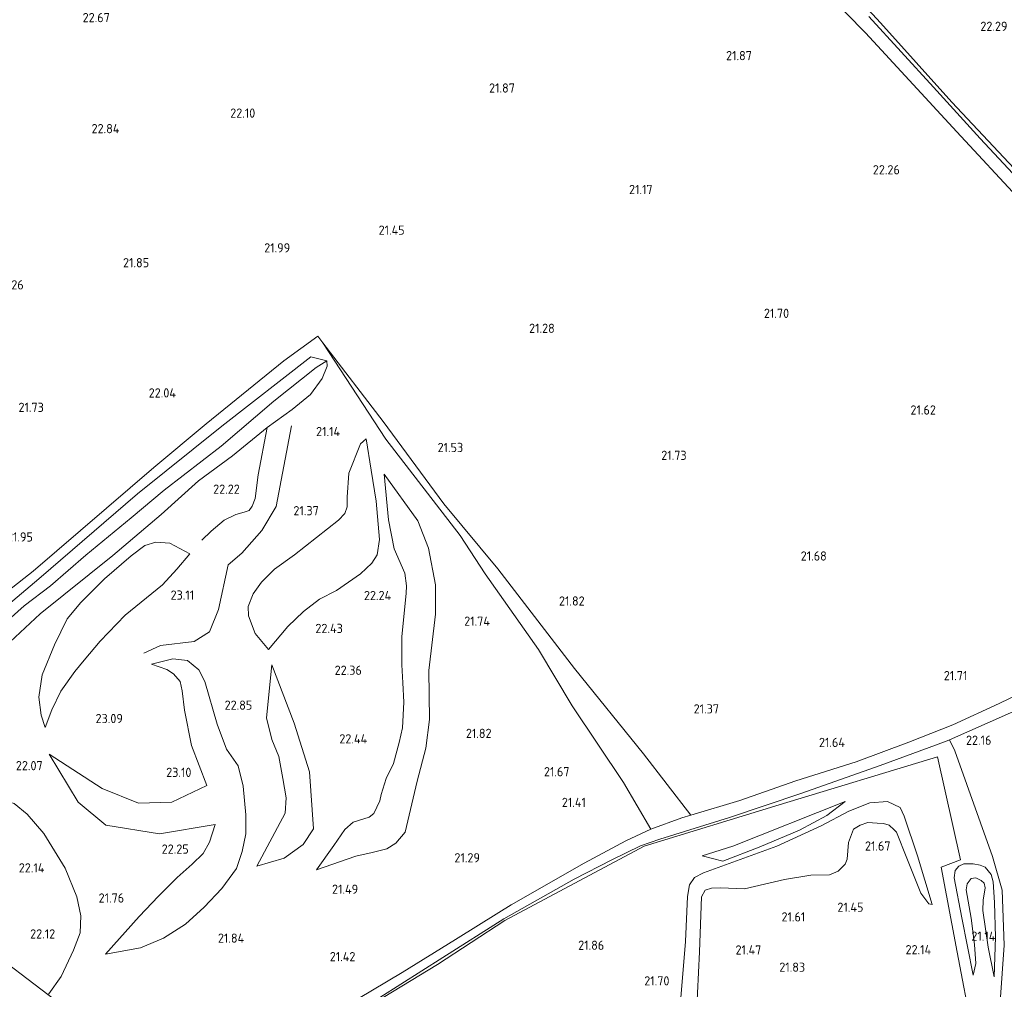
# Model space of a CAD drawing. Extents: x 196936 to 200438, y 361224 to 364196.
# Tile 196 of 256: x 199135 to 199327, y 362825 to 363014. Entities that reach past the tile are written whole.
import ezdxf
from ezdxf.enums import TextEntityAlignment as Align

# ---------------------------------------------------------------- set-up
doc = ezdxf.new("R2010")
doc.units = 0
for name, color, linetype, lineweight in [('B-ME-GR-BOS-GV', 40, 'Continuous', 13), ('B-ME-GR-BOUWLAND_AKKERBOUW-GV', 80, 'Continuous', 13), ('B-ME-GR-GRAS-GV', 60, 'Continuous', 13), ('B-ME-GR-HAAG-G', 90, 'GR-HAAG1', 13), ('B-ME-GW-TALUD_KRUIN-G', 90, 'Continuous', 18), ('B-ME-GW-TALUD_TEEN-G', 90, 'Continuous', 18), ('B-ME-OG-BREUKLIJN-G', 7, 'Continuous', 18), ('B-ME-OG-HOOGTELIJN-G', 7, 'Continuous', 18), ('B-ME-OG-HOOGTEPUNT-S', 7, 'Continuous', 25), ('B-ME-VH-ONVERHARD-GV', 252, 'Continuous', 18)]:
    doc.layers.add(name, color=color, linetype=linetype, lineweight=lineweight)
doc.styles.add('NLCS-ISO-ANNOTATIVE-T18', font='NLCS-ISO.ttf', dxfattribs={"height": 1.8})
doc.linetypes.add('GR-HAAG1', pattern='A,6,[176,NLCS.SHX,S=0.125,R=0,X=0,Y=0],-2', length=8)

# ---------------------------------------------------------------- blocks, each defined once
blk = doc.blocks.new('SAL-HOOGTELABEL-SO')
at = {"color": 0, "linetype": 'ByBlock', "lineweight": -2, "style": 'NLCS-ISO-ANNOTATIVE-T18'}
blk.add_attdef('HOOGTE', text='', height=1.8, dxfattribs=at).set_placement((2.79, 0), align=Align.RIGHT)

msp = doc.modelspace()

# ---------------------------------------------------------------- linework, layer by layer
at = {"layer": 'B-ME-GR-BOS-GV'}
for points in [[(199120.41, 362893.292, 22.348), (199137.189, 362906.515, 21.948), (199160.754, 362926.716, 21.798), (199170.923, 362935.248, 21.823), (199186.123, 362947.546, 21.448), (199192.712, 362952.38, 21.398), (199193.694, 362951.041, 21.237), (199205.974, 362932.233, 21.44), (199220.514, 362913.44, 22.025), (199225.34, 362905.981, 22.055), (199235.738, 362891.217, 21.815), (199242.343, 362880.264, 21.815), (199252.343, 362865.284, 21.635), (199257.656, 362856.2, 21.5), (199252.809, 362853.929, 21.455), (199244.671, 362849.569, 21.462), (199230.456, 362841.446, 21.455), (199228.018, 362839.936, 21.44), (199219.548, 362834.689, 21.388), (199209.183, 362828.238, 21.268), (199197.572, 362821.334, 21.252)], [(199121.749, 362891.068, 22.325), (199138.297, 362905.031, 22.085), (199157.583, 362921.611, 21.875), (199174.02, 362934.788, 22.025), (199191.395, 362948.349, 21.41), (199194.46, 362947.511, 21.41), (199192.388, 362946.212, 21.852), (199184.119, 362939.662, 22.025), (199173.87, 362930.875, 22.438), (199162.772, 362922.327, 22.775), (199156.322, 362916.947, 22.692), (199147.485, 362909.635, 22.91), (199140.581, 362903.646, 22.91), (199135.493, 362899.779, 22.925), (199129.17, 362894.147, 23.195)], [(199130.726, 362890.937, 22.79), (199138.575, 362898.195, 22.385), (199152.74, 362909.591, 22.25), (199162.156, 362917.576, 22.1), (199169.476, 362924.124, 22.07), (199176.093, 362928.984, 22.07), (199182.834, 362934.542, 21.53), (199187.746, 362938.067, 21.335), (199191.306, 362940.941, 21.215), (199193.561, 362944.077, 21.305), (199194.565, 362946.486, 21.32), (199194.46, 362947.511, 21.41), (199191.395, 362948.349, 21.41), (199174.02, 362934.788, 22.025), (199157.583, 362921.611, 21.875), (199138.297, 362905.031, 22.085), (199121.749, 362891.068, 22.325)], [(199129.17, 362894.147, 23.195), (199135.493, 362899.779, 22.925), (199140.581, 362903.646, 22.91), (199147.485, 362909.635, 22.91), (199156.322, 362916.947, 22.692), (199162.772, 362922.327, 22.775), (199173.87, 362930.875, 22.438), (199184.119, 362939.662, 22.025), (199192.388, 362946.212, 21.852), (199194.46, 362947.511, 21.41), (199194.565, 362946.486, 21.32), (199193.561, 362944.077, 21.305), (199191.306, 362940.941, 21.215), (199187.746, 362938.067, 21.335), (199182.834, 362934.542, 21.53), (199176.093, 362928.984, 22.07), (199169.476, 362924.124, 22.07), (199162.156, 362917.576, 22.1), (199152.74, 362909.591, 22.25), (199138.575, 362898.195, 22.385), (199130.726, 362890.937, 22.79)], [(199202.18, 362821.376, 21.5), (199216.033, 362829.808, 21.485), (199229.182, 362838.409, 21.545), (199256.376, 362852.891, 21.68), (199282.708, 362860.913, 21.785), (199313.593, 362870.28, 22.182), (199318.072, 362850.216, 22.342), (199314.304, 362848.759, 22.31), (199317.416, 362832.181, 22.442), (199320.295, 362816.836, 23.33)], [(199266.599, 362820.186, 21.35), (199267.138, 362832.254, 21.35), (199267.554, 362842.992, 21.5), (199268.271, 362844.274, 21.545), (199269.523, 362844.683, 21.59), (199271.232, 362844.753, 21.875), (199275.918, 362844.58, 21.83), (199283.749, 362846.407, 21.995), (199288.835, 362847.197, 22.04), (199292.532, 362847.287, 21.98), (199294.188, 362848.027, 21.83), (199295.576, 362849.362, 21.695), (199295.927, 362850.363, 21.695), (199296.181, 362853.567, 21.65), (199297.197, 362856.205, 21.62), (199298.486, 362856.982, 21.68), (199299.953, 362857.468, 21.665), (199301.776, 362857.374, 21.71), (199303.055, 362857.29, 21.725), (199304.145, 362856.952, 21.725), (199305.086, 362856.094, 21.725), (199305.569, 362855.577, 21.725), (199307.575, 362850.532, 21.785), (199310.296, 362843.692, 21.815), (199311.861, 362841.66, 22.04), (199312.52, 362841.485, 22.34), (199309.675, 362851.021, 22.475), (199307.051, 362858.735, 22.37), (199306.26, 362860.429, 22.37), (199305.042, 362861.019, 22.385), (199303.825, 362861.61, 22.34), (199300.382, 362861.331, 22.31), (199296.273, 362859.734, 22.22), (199290.902, 362856.865, 22.73), (199282.256, 362852.884, 22.805), (199267.904, 362847.704, 22.01), (199266.186, 362846.773, 22.07), (199265.178, 362845.313, 22.19), (199264.832, 362843.046, 22.265), (199264.395, 362834.295, 22.205), (199263.39, 362821.706, 22.115)], [(199263.39, 362821.706, 22.115), (199264.395, 362834.295, 22.205), (199264.832, 362843.046, 22.265), (199265.178, 362845.313, 22.19), (199266.186, 362846.773, 22.07), (199267.904, 362847.704, 22.01), (199282.256, 362852.884, 22.805), (199290.902, 362856.865, 22.73), (199296.273, 362859.734, 22.22), (199300.382, 362861.331, 22.31), (199303.825, 362861.61, 22.34), (199305.042, 362861.019, 22.385), (199306.26, 362860.429, 22.37), (199307.051, 362858.735, 22.37), (199309.675, 362851.021, 22.475), (199312.52, 362841.485, 22.34), (199311.861, 362841.66, 22.04), (199310.296, 362843.692, 21.815), (199307.575, 362850.532, 21.785), (199305.569, 362855.577, 21.725), (199305.086, 362856.094, 21.725), (199304.145, 362856.952, 21.725), (199303.055, 362857.29, 21.725), (199301.776, 362857.374, 21.71), (199299.953, 362857.468, 21.665), (199298.486, 362856.982, 21.68), (199297.197, 362856.205, 21.62), (199296.181, 362853.567, 21.65), (199295.927, 362850.363, 21.695), (199295.576, 362849.362, 21.695), (199294.188, 362848.027, 21.83), (199292.532, 362847.287, 21.98), (199288.835, 362847.197, 22.04), (199283.749, 362846.407, 21.995), (199275.918, 362844.58, 21.83), (199271.232, 362844.753, 21.875), (199269.523, 362844.683, 21.59), (199268.271, 362844.274, 21.545), (199267.554, 362842.992, 21.5), (199267.138, 362832.254, 21.35), (199266.599, 362820.186, 21.35)], [(199128.239, 362832.925, 22.819), (199140.094, 362823.931, 21.731), (199167.129, 362803.42, 21.354), (199159.619, 362798.918, 21.462), (199148.697, 362792.408, 21.545), (199138.799, 362786.32, 21.815), (199128.136, 362780.052, 21.912)], [(199140.094, 362823.931, 21.731), (199128.239, 362832.925, 22.819)]]:
    msp.add_polyline3d(points, dxfattribs=at)
for points in [[(199180.536, 362894.346, 22.25), (199183.118, 362891.241, 22.415), (199186.849, 362895.724, 22.475), (199189.903, 362898.66, 22.43), (199193.034, 362901.064, 22.355), (199196.358, 362902.773, 22.265), (199201.043, 362905.994, 22.265), (199203.226, 362908.078, 22.505), (199204.296, 362909.728, 22.67), (199204.767, 362912.692, 22.505), (199204.119, 362920.198, 22.04), (199203.097, 362926.246, 21.8), (199202.163, 362932.308, 21.35), (199201.077, 362931.38, 21.26), (199198.756, 362925.61, 21.35), (199198.444, 362920.95, 21.41), (199198.451, 362919.051, 21.38), (199197.962, 362917.757, 21.41), (199196.751, 362916.449, 21.44), (199188.191, 362909.72, 21.515), (199184.264, 362906.882, 21.605), (199181.741, 362904.341, 21.68), (199180.128, 362902.068, 21.875), (199179.175, 362899.621, 21.905), (199179.22, 362897.773, 22.1)], [(199186.849, 362895.724, 22.475), (199183.118, 362891.241, 22.415), (199180.536, 362894.346, 22.25), (199179.22, 362897.773, 22.1), (199179.175, 362899.621, 21.905), (199180.128, 362902.068, 21.875), (199181.741, 362904.341, 21.68), (199184.264, 362906.882, 21.605), (199188.191, 362909.72, 21.515), (199196.751, 362916.449, 21.44), (199197.962, 362917.757, 21.41), (199198.451, 362919.051, 21.38), (199198.444, 362920.95, 21.41), (199198.756, 362925.61, 21.35), (199201.077, 362931.38, 21.26), (199202.163, 362932.308, 21.35), (199203.097, 362926.246, 21.8), (199204.119, 362920.198, 22.04), (199204.767, 362912.692, 22.505), (199204.296, 362909.728, 22.67), (199203.226, 362908.078, 22.505), (199201.043, 362905.994, 22.265), (199196.358, 362902.773, 22.265), (199193.034, 362901.064, 22.355), (199189.903, 362898.66, 22.43)], [(199209.077, 362893.779, 22.49), (199209.122, 362888.221, 22.46), (199209.275, 362884.714, 22.295), (199209.503, 362880.993, 22.25), (199209.243, 362875.978, 22.565), (199208.583, 362873.076, 22.55), (199207.458, 362869.02, 22.205), (199206.038, 362866.053, 22.205), (199205.087, 362862.972, 22.535), (199204.848, 362861.703, 22.573), (199203.648, 362859.254, 22.312), (199202.713, 362858.521, 22.28), (199199.618, 362857.547, 22.173), (199198.025, 362856.104, 21.904), (199195.87, 362853.034, 21.624), (199192.492, 362848.277, 21.56), (199200.155, 362850.939, 21.485), (199203.305, 362851.672, 21.38), (199206.189, 362852.366, 21.605), (199207.97, 362853.487, 21.53), (199209.786, 362855.608, 21.5), (199212.13, 362865.543, 21.98), (199213.765, 362871.981, 21.98), (199214.53, 362877.567, 21.95), (199214.394, 362887.139, 21.83), (199215.683, 362898.095, 21.95), (199215.7, 362903.844, 21.935), (199214.332, 362911.018, 22.025), (199212.198, 362916.315, 22.04), (199205.679, 362925.452, 21.615), (199206.539, 362916.535, 22.26), (199207.612, 362910.868, 22.582), (199209.665, 362906.126, 22.55), (199210.029, 362903.646, 22.505), (199209.971, 362902.19, 22.4)], [(199200.155, 362850.939, 21.485), (199192.492, 362848.277, 21.56), (199195.87, 362853.034, 21.624), (199198.025, 362856.104, 21.904), (199199.618, 362857.547, 22.173), (199202.713, 362858.521, 22.28), (199203.648, 362859.254, 22.312), (199204.848, 362861.703, 22.573), (199205.087, 362862.972, 22.535), (199206.038, 362866.053, 22.205), (199207.458, 362869.02, 22.205), (199208.583, 362873.076, 22.55), (199209.243, 362875.978, 22.565), (199209.503, 362880.993, 22.25), (199209.275, 362884.714, 22.295), (199209.122, 362888.221, 22.46), (199209.077, 362893.779, 22.49), (199209.971, 362902.19, 22.4), (199210.029, 362903.646, 22.505), (199209.665, 362906.126, 22.55), (199207.612, 362910.868, 22.582), (199206.539, 362916.535, 22.26), (199205.679, 362925.452, 21.615), (199212.198, 362916.315, 22.04), (199214.332, 362911.018, 22.025), (199215.7, 362903.844, 21.935), (199215.683, 362898.095, 21.95), (199214.394, 362887.139, 21.83), (199214.53, 362877.567, 21.95), (199213.765, 362871.981, 21.98), (199212.13, 362865.543, 21.98), (199209.786, 362855.608, 21.5), (199207.97, 362853.487, 21.53), (199206.189, 362852.366, 21.605), (199203.305, 362851.672, 21.38)], [(199140.872, 362879.439, 22.79), (199139.568, 362875.99, 22.535), (199138.799, 362878.457, 22.505), (199138.331, 362881.962, 22.76), (199138.96, 362886.307, 23.015), (199141.357, 362892.178, 22.94), (199143.833, 362897.201, 22.775), (199146.531, 362900.401, 22.655), (199151.149, 362905.014, 22.475), (199156.323, 362909.528, 22.325), (199158.975, 362911.5, 22.235), (199161.138, 362912.179, 22.28), (199163.886, 362911.948, 22.295), (199167.771, 362909.904, 22.383), (199165.259, 362906.901, 23.06), (199162.447, 362903.865, 23.51), (199155.175, 362897.913, 23.99), (199150.306, 362892.856, 24.095), (199147.142, 362889.135, 24.035), (199145.339, 362886.925, 23.645), (199142.644, 362883.092, 23.135)], [(199138.799, 362878.457, 22.505), (199139.568, 362875.99, 22.535), (199140.872, 362879.439, 22.79), (199142.644, 362883.092, 23.135), (199145.339, 362886.925, 23.645), (199147.142, 362889.135, 24.035), (199150.306, 362892.856, 24.095), (199155.175, 362897.913, 23.99), (199162.447, 362903.865, 23.51), (199165.259, 362906.901, 23.06), (199167.771, 362909.904, 22.383), (199163.886, 362911.948, 22.295), (199161.138, 362912.179, 22.28), (199158.975, 362911.5, 22.235), (199156.323, 362909.528, 22.325), (199151.149, 362905.014, 22.475), (199146.531, 362900.401, 22.655), (199143.833, 362897.201, 22.775), (199141.357, 362892.178, 22.94), (199138.96, 362886.307, 23.015), (199138.331, 362881.962, 22.76)], [(199178.162, 362864.591, 22.312), (199178.692, 362858.977, 22.237), (199178.69, 362855.311, 22.141), (199177.974, 362851.82, 21.893), (199176.892, 362848.535, 21.689), (199173.99, 362844.593, 21.732), (199170.572, 362841.003, 21.904), (199166.934, 362837.641, 21.861), (199162.621, 362834.944, 21.775), (199158.17, 362833.063, 21.678), (199151.339, 362831.795, 21.59), (199157.909, 362839.137, 22.145), (199161.667, 362843.126, 22.37), (199165.301, 362846.735, 22.295), (199168.216, 362849.379, 22.325), (199170.399, 362851.464, 22.505), (199171.619, 362853.633, 22.625), (199172.695, 362857.094, 22.595), (199161.868, 362855.288, 22.27), (199151.365, 362856.996, 22.27), (199146.009, 362861.428, 22.17), (199140.356, 362870.808, 22.27), (199150.645, 362864.151, 22.695), (199157.742, 362861.287, 22.795), (199164.286, 362861.443, 22.97), (199171.085, 362864.685, 23.165), (199168.081, 362872.524, 23.27), (199166.714, 362879.381, 23.285), (199166.295, 362883.165, 23.315), (199165.877, 362885.002, 23.315), (199164.596, 362886.508, 23.315), (199163.301, 362887.341, 23.154), (199160.267, 362888.366, 23.036), (199164.444, 362889.444, 22.874), (199167.289, 362889.079, 22.702), (199169.493, 362887.244, 22.67), (199170.684, 362884.962, 22.649), (199173.104, 362876.693, 22.812), (199174.949, 362871.819, 22.787), (199177.177, 362868.57, 22.412)], [(199176.892, 362848.535, 21.689), (199177.974, 362851.82, 21.893), (199178.69, 362855.311, 22.141), (199178.692, 362858.977, 22.237), (199178.162, 362864.591, 22.312), (199177.177, 362868.57, 22.412), (199174.949, 362871.819, 22.787), (199173.104, 362876.693, 22.812), (199170.684, 362884.962, 22.649), (199169.493, 362887.244, 22.67), (199167.289, 362889.079, 22.702), (199164.444, 362889.444, 22.874), (199160.267, 362888.366, 23.036), (199163.301, 362887.341, 23.154), (199164.596, 362886.508, 23.315), (199165.877, 362885.002, 23.315), (199166.295, 362883.165, 23.315), (199166.714, 362879.381, 23.285), (199168.081, 362872.524, 23.27), (199171.085, 362864.685, 23.165), (199164.286, 362861.443, 22.97), (199157.742, 362861.287, 22.795), (199150.645, 362864.151, 22.695), (199140.356, 362870.808, 22.27), (199146.009, 362861.428, 22.17), (199151.365, 362856.996, 22.27), (199161.868, 362855.288, 22.27), (199172.695, 362857.094, 22.595), (199171.619, 362853.633, 22.625), (199170.399, 362851.464, 22.505), (199168.216, 362849.379, 22.325), (199165.301, 362846.735, 22.295), (199161.667, 362843.126, 22.37), (199157.909, 362839.137, 22.145), (199151.339, 362831.795, 21.59), (199158.17, 362833.063, 21.678), (199162.621, 362834.944, 21.775), (199166.934, 362837.641, 21.861), (199170.572, 362841.003, 21.904), (199173.99, 362844.593, 21.732)], [(199186.38, 362859.302, 22.262), (199180.851, 362848.985, 21.68), (199186.131, 362850.541, 21.712), (199189.886, 362853.231, 21.787), (199191.864, 362856.238, 21.862), (199191.109, 362867.365, 22.137), (199188.144, 362876.891, 22.212), (199183.775, 362888.244, 22.416), (199182.738, 362877.923, 22.812), (199183.765, 362873.659, 22.387), (199185.125, 362870.355, 22.337), (199185.896, 362866.09, 22.587), (199186.522, 362862.314, 22.587)], [(199186.131, 362850.541, 21.712), (199180.851, 362848.985, 21.68), (199186.38, 362859.302, 22.262), (199186.522, 362862.314, 22.587), (199185.896, 362866.09, 22.587), (199185.125, 362870.355, 22.337), (199183.765, 362873.659, 22.387), (199182.738, 362877.923, 22.812), (199183.775, 362888.244, 22.416), (199188.144, 362876.891, 22.212), (199191.109, 362867.365, 22.137), (199191.864, 362856.238, 21.862), (199189.886, 362853.231, 21.787)], [(199291.986, 362858.853, 22.457), (199295.532, 362861.569, 21.984), (199273.685, 362852.87, 21.687), (199267.678, 362850.959, 21.743), (199271.688, 362849.942, 22.07), (199278.771, 362852.655, 22.51), (199286.674, 362855.99, 22.618)], [(199278.771, 362852.655, 22.51), (199271.688, 362849.942, 22.07), (199267.678, 362850.959, 21.743), (199273.685, 362852.87, 21.687), (199295.532, 362861.569, 21.984), (199291.986, 362858.853, 22.457), (199286.674, 362855.99, 22.618)]]:
    msp.add_polyline3d(points, close=True, dxfattribs=at)
at = {"layer": 'B-ME-GR-BOUWLAND_AKKERBOUW-GV'}
for points in [[(199284.544, 363026.824, 22.796), (199299.502, 363011.508, 22.623), (199317.355, 362992.182, 22.383), (199329.876, 362978.68, 22.098)], [(199363.09, 363027.115, 22.385), (199371.038, 363000.049, 22.235), (199377.211, 362980.775, 22.092), (199379.514, 362973.489, 22.087), (199380.164, 362971.436, 22.085), (199383.977, 362961.58, 21.954), (199386.106, 362958.214, 22.04), (199366.67, 362942.652, 21.95), (199361.326, 362948.965, 21.781), (199352.801, 362958.491, 21.748), (199343.679, 362968.713, 21.845), (199334.534, 362978.638, 22.002), (199316.357, 362998.007, 22.295), (199302.418, 363013.473, 22.632), (199291.276, 363025.593, 22.88)], [(199340.358, 362887.844, 21.68), (199325.596, 362880.681, 21.882), (199316.539, 362876.571, 21.965), (199307.967, 362873.166, 21.912), (199297.713, 362869.355, 21.74), (199285.907, 362865.634, 21.522), (199275.045, 362861.803, 21.455), (199265.491, 362858.911, 21.461), (199256.257, 362870.875, 21.261), (199242.8, 362887.511, 21.636), (199227.802, 362906.948, 21.836), (199217.33, 362919.643, 21.686), (199205.489, 362935.713, 21.261), (199193.694, 362951.041, 21.237), (199192.712, 362952.38, 21.398), (199186.123, 362947.546, 21.448), (199170.923, 362935.248, 21.823), (199160.754, 362926.716, 21.798), (199137.189, 362906.515, 21.948), (199120.41, 362893.292, 22.348)], [(199328.136, 362725.276, 24.058), (199320.634, 362737.308, 24.114), (199312.823, 362750.281, 24.596), (199308.364, 362757.854, 24.91), (199304.679, 362762.564, 25.22), (199321.299, 362774.184, 24.95), (199322.716, 362781.495, 24.845), (199323.717, 362786.802, 24.657), (199325.771, 362797.687, 24.305), (199325.483, 362817.868, 23.36), (199326.58, 362833.535, 22.585), (199326.173, 362844.275, 22.385), (199324.26, 362850.854, 22.285), (199316.935, 362871.453, 22.16), (199315.901, 362873.611, 22.084), (199331.781, 362880.615, 21.912)]]:
    msp.add_polyline3d(points, dxfattribs=at)
at = {"layer": 'B-ME-GR-GRAS-GV'}
for points in [[(199291.276, 363025.593, 22.88), (199302.418, 363013.473, 22.632), (199316.357, 362998.007, 22.295), (199334.534, 362978.638, 22.002)], [(199334.61, 362977.247, 22.016), (199321.886, 362990.901, 22.278), (199312.797, 363000.902, 22.391), (199300.187, 363014.707, 22.676)], [(199204.788, 362823.341, 21.425), (199217.104, 362831.141, 21.41), (199229.029, 362838.68, 21.485), (199242.732, 362846.434, 21.485), (199250.075, 362850.203, 21.47), (199255.648, 362852.92, 21.493), (199259.41, 362854.263, 21.545), (199272.974, 362858.491, 21.522), (199287.1, 362863.208, 21.703), (199302.394, 362868.594, 21.838), (199313.143, 362872.581, 22.036), (199315.803, 362873.568, 22.085), (199315.901, 362873.611, 22.084), (199316.935, 362871.453, 22.16), (199324.26, 362850.854, 22.285), (199326.173, 362844.275, 22.385), (199326.58, 362833.535, 22.585), (199325.483, 362817.868, 23.36)], [(199320.295, 362816.836, 23.33), (199317.416, 362832.181, 22.442), (199314.304, 362848.759, 22.31), (199318.072, 362850.216, 22.342), (199313.593, 362870.28, 22.182), (199282.708, 362860.913, 21.785), (199256.376, 362852.891, 21.68), (199229.182, 362838.409, 21.545), (199216.033, 362829.808, 21.485), (199202.18, 362821.376, 21.5)]]:
    msp.add_polyline3d(points, dxfattribs=at)
for points in [[(199263.738, 362858.381, 21.462), (199257.656, 362856.2, 21.5), (199252.343, 362865.284, 21.635), (199242.343, 362880.264, 21.815), (199235.738, 362891.217, 21.815), (199225.34, 362905.981, 22.055), (199220.514, 362913.44, 22.025), (199205.974, 362932.233, 21.44), (199193.694, 362951.041, 21.237), (199205.489, 362935.713, 21.261), (199217.33, 362919.643, 21.686), (199227.802, 362906.948, 21.836), (199242.8, 362887.511, 21.636), (199256.257, 362870.875, 21.261), (199265.491, 362858.911, 21.461)], [(199324.059, 362847.338, 22.595), (199324.444, 362845.947, 22.58), (199324.674, 362841.909, 22.64), (199324.85, 362835.148, 22.685), (199324.587, 362827.373, 22.715), (199323.465, 362833.181, 21.65), (199322.375, 362840.305, 20.24), (199322.482, 362842.357, 19.82), (199322.853, 362844.764, 19.745), (199322.634, 362845.636, 19.805), (199322.1, 362846.192, 19.82), (199321.035, 362846.669, 19.82), (199320.149, 362846.539, 19.82), (199319.343, 362845.561, 19.82), (199319.157, 362844.358, 19.79), (199320.101, 362838.841, 20.075), (199320.766, 362833.69, 21.11), (199321.032, 362830.019, 21.965), (199320.509, 362827.726, 22.7), (199318.329, 362838.898, 22.55), (199316.819, 362846.729, 22.49), (199317.016, 362848.161, 22.505), (199317.709, 362848.986, 22.49), (199318.683, 362849.446, 22.475), (199320.493, 362849.44, 22.43), (199321.887, 362849.192, 22.415), (199322.851, 362848.79, 22.55)], [(199318.329, 362838.898, 22.55), (199320.509, 362827.726, 22.7), (199321.032, 362830.019, 21.965), (199320.766, 362833.69, 21.11), (199320.101, 362838.841, 20.075), (199319.157, 362844.358, 19.79), (199319.343, 362845.561, 19.82), (199320.149, 362846.539, 19.82), (199321.035, 362846.669, 19.82), (199322.1, 362846.192, 19.82), (199322.634, 362845.636, 19.805), (199322.853, 362844.764, 19.745), (199322.482, 362842.357, 19.82), (199322.375, 362840.305, 20.24), (199323.465, 362833.181, 21.65), (199324.587, 362827.373, 22.715), (199324.85, 362835.148, 22.685), (199324.674, 362841.909, 22.64), (199324.444, 362845.947, 22.58), (199324.059, 362847.338, 22.595), (199322.851, 362848.79, 22.55), (199321.887, 362849.192, 22.415), (199320.493, 362849.44, 22.43), (199318.683, 362849.446, 22.475), (199317.709, 362848.986, 22.49), (199317.016, 362848.161, 22.505), (199316.819, 362846.729, 22.49)]]:
    msp.add_polyline3d(points, close=True, dxfattribs=at)
at = {"layer": 'B-ME-GR-HAAG-G'}
msp.add_polyline3d([(199352.801, 362958.491, 21.748), (199343.679, 362968.713, 21.845), (199334.534, 362978.638, 22.002), (199316.357, 362998.007, 22.295), (199302.418, 363013.473, 22.632), (199291.276, 363025.593, 22.88), (199282.386, 363034.696, 22.805), (199275.237, 363042.109, 22.91), (199268.508, 363049.13, 22.985), (199262.066, 363055.266, 23.188), (199254.595, 363062.564, 23.195), (199245.443, 363070.678, 23.112), (199240.179, 363074.951, 23.068)], dxfattribs=at)
at = {"layer": 'B-ME-GW-TALUD_KRUIN-G'}
for points in [[(199194.46, 362947.511, 21.41), (199192.388, 362946.212, 21.852), (199184.119, 362939.662, 22.025), (199173.87, 362930.875, 22.438), (199162.772, 362922.327, 22.775), (199156.322, 362916.947, 22.692), (199147.485, 362909.635, 22.91), (199140.581, 362903.646, 22.91), (199135.493, 362899.779, 22.925), (199129.17, 362894.147, 23.195), (199120.572, 362887.367, 23.48), (199117.531, 362884.659, 23.27), (199115.954, 362883.071, 22.88), (199115.655, 362882.835, 22.88)], [(199183.118, 362891.241, 22.415), (199186.849, 362895.724, 22.475), (199189.903, 362898.66, 22.43), (199193.034, 362901.064, 22.355), (199196.358, 362902.773, 22.265), (199201.043, 362905.994, 22.265), (199203.226, 362908.078, 22.505), (199204.296, 362909.728, 22.67), (199204.767, 362912.692, 22.505), (199204.119, 362920.198, 22.04), (199203.097, 362926.246, 21.8), (199202.163, 362932.308, 21.35)], [(199209.665, 362906.126, 22.55), (199207.612, 362910.868, 22.582), (199206.539, 362916.535, 22.26), (199205.679, 362925.452, 21.615)], [(199167.771, 362909.904, 22.383), (199165.259, 362906.901, 23.06), (199162.447, 362903.865, 23.51), (199155.175, 362897.913, 23.99), (199150.306, 362892.856, 24.095), (199147.142, 362889.135, 24.035), (199145.339, 362886.925, 23.645), (199142.644, 362883.092, 23.135), (199140.872, 362879.439, 22.79), (199139.568, 362875.99, 22.535)], [(199204.848, 362861.703, 22.573), (199205.087, 362862.972, 22.535), (199206.038, 362866.053, 22.205), (199207.458, 362869.02, 22.205), (199208.583, 362873.076, 22.55), (199209.243, 362875.978, 22.565), (199209.503, 362880.993, 22.25), (199209.275, 362884.714, 22.295), (199209.122, 362888.221, 22.46), (199209.077, 362893.779, 22.49), (199209.971, 362902.19, 22.4), (199210.029, 362903.646, 22.505), (199209.665, 362906.126, 22.55)], [(199166.295, 362883.165, 23.315), (199165.877, 362885.002, 23.315), (199164.596, 362886.508, 23.315), (199163.301, 362887.341, 23.154), (199160.267, 362888.366, 23.036)], [(199183.775, 362888.244, 22.416), (199182.738, 362877.923, 22.812), (199183.765, 362873.659, 22.387), (199185.125, 362870.355, 22.337), (199185.896, 362866.09, 22.587), (199186.522, 362862.314, 22.587), (199186.38, 362859.302, 22.262), (199180.851, 362848.985, 21.68)], [(199171.085, 362864.685, 23.165), (199168.081, 362872.524, 23.27), (199166.714, 362879.381, 23.285), (199166.295, 362883.165, 23.315)], [(199140.356, 362870.808, 22.27), (199150.645, 362864.151, 22.695), (199157.742, 362861.287, 22.795), (199164.286, 362861.443, 22.97), (199171.085, 362864.685, 23.165)], [(199192.492, 362848.277, 21.56), (199195.87, 362853.034, 21.624), (199198.025, 362856.104, 21.904), (199199.618, 362857.547, 22.173), (199202.713, 362858.521, 22.28), (199203.648, 362859.254, 22.312), (199204.848, 362861.703, 22.573)], [(199261.241, 362768.774, 23.21), (199261.788, 362782.02, 22.88), (199262.801, 362795.786, 22.565), (199263.194, 362806.069, 22.355), (199263.39, 362821.706, 22.115), (199264.395, 362834.295, 22.205), (199264.832, 362843.046, 22.265), (199265.178, 362845.313, 22.19), (199266.186, 362846.773, 22.07), (199267.904, 362847.704, 22.01), (199282.256, 362852.884, 22.805), (199290.902, 362856.865, 22.73), (199296.273, 362859.734, 22.22), (199300.382, 362861.331, 22.31), (199303.825, 362861.61, 22.34), (199305.042, 362861.019, 22.385), (199306.26, 362860.429, 22.37), (199307.051, 362858.735, 22.37), (199309.675, 362851.021, 22.475), (199312.52, 362841.485, 22.34)], [(199295.532, 362861.569, 21.984), (199291.986, 362858.853, 22.457), (199286.674, 362855.99, 22.618), (199278.771, 362852.655, 22.51), (199271.688, 362849.942, 22.07), (199267.678, 362850.959, 21.743)], [(199151.339, 362831.795, 21.59), (199157.909, 362839.137, 22.145), (199161.667, 362843.126, 22.37), (199165.301, 362846.735, 22.295), (199168.216, 362849.379, 22.325), (199170.399, 362851.464, 22.505), (199171.619, 362853.633, 22.625), (199172.695, 362857.094, 22.595)], [(199320.509, 362827.726, 22.7), (199318.329, 362838.898, 22.55), (199316.819, 362846.729, 22.49), (199317.016, 362848.161, 22.505), (199317.709, 362848.986, 22.49), (199318.683, 362849.446, 22.475), (199320.493, 362849.44, 22.43), (199321.887, 362849.192, 22.415), (199322.851, 362848.79, 22.55), (199324.059, 362847.338, 22.595), (199324.444, 362845.947, 22.58), (199324.674, 362841.909, 22.64), (199324.85, 362835.148, 22.685), (199324.587, 362827.373, 22.715)]]:
    msp.add_polyline3d(points, dxfattribs=at)
at = {"layer": 'B-ME-GW-TALUD_TEEN-G'}
for points in [[(199194.46, 362947.511, 21.41), (199194.565, 362946.486, 21.32), (199193.561, 362944.077, 21.305), (199191.306, 362940.941, 21.215), (199187.746, 362938.067, 21.335), (199182.834, 362934.542, 21.53), (199176.093, 362928.984, 22.07), (199169.476, 362924.124, 22.07), (199162.156, 362917.576, 22.1), (199152.74, 362909.591, 22.25), (199138.575, 362898.195, 22.385), (199130.726, 362890.937, 22.79), (199126.008, 362886.399, 22.91), (199119.578, 362880.61, 22.795)], [(199121.749, 362891.068, 22.325), (199138.297, 362905.031, 22.085), (199157.583, 362921.611, 21.875), (199174.02, 362934.788, 22.025), (199191.395, 362948.349, 21.41), (199194.46, 362947.511, 21.41)], [(199202.163, 362932.308, 21.35), (199201.077, 362931.38, 21.26), (199198.756, 362925.61, 21.35), (199198.444, 362920.95, 21.41), (199198.451, 362919.051, 21.38), (199197.962, 362917.757, 21.41), (199196.751, 362916.449, 21.44), (199188.191, 362909.72, 21.515), (199184.264, 362906.882, 21.605), (199181.741, 362904.341, 21.68), (199180.128, 362902.068, 21.875), (199179.175, 362899.621, 21.905), (199179.22, 362897.773, 22.1), (199180.536, 362894.346, 22.25), (199183.118, 362891.241, 22.415)], [(199205.679, 362925.452, 21.615), (199212.198, 362916.315, 22.04)], [(199212.198, 362916.315, 22.04), (199214.332, 362911.018, 22.025), (199215.7, 362903.844, 21.935), (199215.683, 362898.095, 21.95), (199214.394, 362887.139, 21.83), (199214.53, 362877.567, 21.95), (199213.765, 362871.981, 21.98), (199212.13, 362865.543, 21.98), (199209.786, 362855.608, 21.5), (199207.97, 362853.487, 21.53), (199206.189, 362852.366, 21.605), (199203.305, 362851.672, 21.38), (199200.155, 362850.939, 21.485), (199192.492, 362848.277, 21.56)], [(199139.568, 362875.99, 22.535), (199138.799, 362878.457, 22.505), (199138.331, 362881.962, 22.76), (199138.96, 362886.307, 23.015), (199141.357, 362892.178, 22.94), (199143.833, 362897.201, 22.775), (199146.531, 362900.401, 22.655), (199151.149, 362905.014, 22.475), (199156.323, 362909.528, 22.325), (199158.975, 362911.5, 22.235), (199161.138, 362912.179, 22.28), (199163.886, 362911.948, 22.295), (199167.771, 362909.904, 22.383)], [(199160.267, 362888.366, 23.036), (199164.444, 362889.444, 22.874), (199167.289, 362889.079, 22.702), (199169.493, 362887.244, 22.67), (199170.684, 362884.962, 22.649)], [(199191.864, 362856.238, 21.862), (199191.109, 362867.365, 22.137), (199188.144, 362876.891, 22.212), (199183.775, 362888.244, 22.416)], [(199170.684, 362884.962, 22.649), (199173.104, 362876.693, 22.812), (199174.949, 362871.819, 22.787), (199177.177, 362868.57, 22.412), (199178.162, 362864.591, 22.312), (199178.692, 362858.977, 22.237)], [(199172.695, 362857.094, 22.595), (199161.868, 362855.288, 22.27), (199151.365, 362856.996, 22.27), (199146.009, 362861.428, 22.17), (199140.356, 362870.808, 22.27)], [(199295.532, 362861.569, 21.984), (199273.685, 362852.87, 21.687), (199267.678, 362850.959, 21.743)], [(199178.692, 362858.977, 22.237), (199178.69, 362855.311, 22.141), (199177.974, 362851.82, 21.893), (199176.892, 362848.535, 21.689), (199173.99, 362844.593, 21.732), (199170.572, 362841.003, 21.904), (199166.934, 362837.641, 21.861), (199162.621, 362834.944, 21.775), (199158.17, 362833.063, 21.678), (199151.339, 362831.795, 21.59)], [(199312.52, 362841.485, 22.34), (199311.861, 362841.66, 22.04), (199310.296, 362843.692, 21.815), (199307.575, 362850.532, 21.785), (199305.569, 362855.577, 21.725), (199305.086, 362856.094, 21.725), (199304.145, 362856.952, 21.725), (199303.055, 362857.29, 21.725), (199301.776, 362857.374, 21.71), (199299.953, 362857.468, 21.665), (199298.486, 362856.982, 21.68), (199297.197, 362856.205, 21.62), (199296.181, 362853.567, 21.65), (199295.927, 362850.363, 21.695), (199295.576, 362849.362, 21.695), (199294.188, 362848.027, 21.83), (199292.532, 362847.287, 21.98), (199288.835, 362847.197, 22.04), (199283.749, 362846.407, 21.995), (199275.918, 362844.58, 21.83), (199271.232, 362844.753, 21.875), (199269.523, 362844.683, 21.59), (199268.271, 362844.274, 21.545), (199267.554, 362842.992, 21.5), (199267.138, 362832.254, 21.35), (199266.599, 362820.186, 21.35)], [(199191.864, 362856.238, 21.862), (199189.886, 362853.231, 21.787), (199186.131, 362850.541, 21.712), (199180.851, 362848.985, 21.68)], [(199320.509, 362827.726, 22.7), (199321.032, 362830.019, 21.965), (199320.766, 362833.69, 21.11), (199320.101, 362838.841, 20.075), (199319.157, 362844.358, 19.79), (199319.343, 362845.561, 19.82), (199320.149, 362846.539, 19.82), (199321.035, 362846.669, 19.82), (199322.1, 362846.192, 19.82), (199322.634, 362845.636, 19.805), (199322.853, 362844.764, 19.745), (199322.482, 362842.357, 19.82), (199322.375, 362840.305, 20.24), (199323.465, 362833.181, 21.65), (199324.587, 362827.373, 22.715)]]:
    msp.add_polyline3d(points, dxfattribs=at)
at = {"layer": 'B-ME-OG-BREUKLIJN-G'}
for points in [[(199187.565, 362934.855, 21.262), (199184.621, 362919.099, 21.462), (199181.799, 362914.454, 21.562), (199177.884, 362910.049, 21.512), (199175.227, 362907.762, 21.587), (199173.37, 362899.025, 22.162), (199171.599, 362894.679, 22.362), (199168.624, 362892.82, 22.562), (199162.031, 362892, 22.912), (199158.82, 362890.507, 22.962)], [(199105.139, 362850.452, 22.194), (199108.238, 362853.301, 22.175), (199111.23, 362855.73, 22.085), (199114.915, 362858.985, 21.995), (199117.973, 362860.655, 21.845), (199121.183, 362862.211, 21.755), (199126.043, 362862.697, 21.86), (199129.526, 362862.394, 21.95), (199133.506, 362861.167, 22.01), (199136.021, 362859.138, 22.1), (199139.288, 362855.364, 22.07), (199143.453, 362848.555, 21.995), (199145.765, 362842.967, 22.04), (199146.488, 362839.272, 21.95), (199146.386, 362835.955, 21.62), (199145.069, 362832.595, 21.59), (199142.657, 362827.445, 21.71), (199140.25, 362824.107, 21.725), (199140.094, 362823.931, 21.731)]]:
    msp.add_polyline3d(points, dxfattribs=at)
at = {"layer": 'B-ME-OG-HOOGTELIJN-G'}
msp.add_polyline3d([(199170.13, 362912.541, 22.217), (199171.955, 362914.307, 22.205), (199174.492, 362916.444, 22.205), (199176.767, 362917.592, 22.355), (199178.374, 362918.053, 22.505), (199179.322, 362918.373, 22.475), (199179.927, 362919.186, 22.37), (199180.478, 362920.669, 22.235), (199181.107, 362925.331, 21.905), (199182.834, 362934.542, 21.53)], dxfattribs=at)
at = {"layer": 'B-ME-VH-ONVERHARD-GV'}
for points in [[(199329.876, 362978.68, 22.098), (199317.355, 362992.182, 22.383), (199299.502, 363011.508, 22.623), (199284.544, 363026.824, 22.796)], [(199300.187, 363014.707, 22.676), (199312.797, 363000.902, 22.391), (199321.886, 362990.901, 22.278), (199334.61, 362977.247, 22.016)], [(199197.572, 362821.334, 21.252), (199209.183, 362828.238, 21.268), (199219.548, 362834.689, 21.388), (199228.018, 362839.936, 21.44), (199230.456, 362841.446, 21.455), (199244.671, 362849.569, 21.462), (199252.809, 362853.929, 21.455), (199257.656, 362856.2, 21.5), (199263.738, 362858.381, 21.462), (199265.491, 362858.911, 21.461), (199275.045, 362861.803, 21.455), (199285.907, 362865.634, 21.522), (199297.713, 362869.355, 21.74), (199307.967, 362873.166, 21.912), (199316.539, 362876.571, 21.965), (199325.596, 362880.681, 21.882), (199340.358, 362887.844, 21.68)], [(199331.781, 362880.615, 21.912), (199315.901, 362873.611, 22.084), (199315.803, 362873.568, 22.085), (199313.143, 362872.581, 22.036), (199302.394, 362868.594, 21.838), (199287.1, 362863.208, 21.703), (199272.974, 362858.491, 21.522), (199259.41, 362854.263, 21.545), (199255.648, 362852.92, 21.493), (199250.075, 362850.203, 21.47), (199242.732, 362846.434, 21.485), (199229.029, 362838.68, 21.485), (199217.104, 362831.141, 21.41), (199204.788, 362823.341, 21.425)]]:
    msp.add_polyline3d(points, dxfattribs=at)

# ---------------------------------------------------------------- block references
at = {"layer": 'B-ME-OG-HOOGTEPUNT-S'}
for p, values in [((199149.373, 363013.585, 22.67), {'HOOGTE': '22.67'}), ((199324.416, 363011.892, 22.288), {'HOOGTE': '22.29'}), ((199274.583, 363006.172, 21.868), {'HOOGTE': '21.87'}), ((199228.367, 362999.85, 21.868), {'HOOGTE': '21.87'}), ((199177.733, 362994.962, 22.1), {'HOOGTE': '22.10'}), ((199151.252, 362991.928, 22.835), {'HOOGTE': '22.84'}), ((199303.43, 362983.91, 22.258), {'HOOGTE': '22.26'}), ((199255.224, 362980.057, 21.17), {'HOOGTE': '21.17'}), ((199206.867, 362972.132, 21.448), {'HOOGTE': '21.45'}), ((199184.542, 362968.677, 21.985), {'HOOGTE': '21.99'}), ((199157.036, 362965.778, 21.845), {'HOOGTE': '21.85'}), ((199132.586, 362961.463, 22.26), {'HOOGTE': '22.26'}), ((199281.837, 362955.907, 21.702), {'HOOGTE': '21.70'}), ((199236.14, 362952.987, 21.275), {'HOOGTE': '21.28'}), ((199162.273, 362940.383, 22.035), {'HOOGTE': '22.04'}), ((199136.514, 362937.57, 21.725), {'HOOGTE': '21.73'}), ((199310.457, 362937.051, 21.62), {'HOOGTE': '21.62'}), ((199194.281, 362932.848, 21.137), {'HOOGTE': '21.14'}), ((199218.284, 362929.739, 21.53), {'HOOGTE': '21.53'}), ((199261.851, 362928.208, 21.732), {'HOOGTE': '21.73'}), ((199174.72, 362921.606, 22.219), {'HOOGTE': '22.22'}), ((199190.129, 362917.408, 21.37), {'HOOGTE': '21.37'}), ((199134.37, 362912.288, 21.948), {'HOOGTE': '21.95'}), ((199289.182, 362908.574, 21.68), {'HOOGTE': '21.68'}), ((199165.827, 362900.948, 23.112), {'HOOGTE': '23.11'}), ((199204.239, 362900.868, 22.24), {'HOOGTE': '22.24'}), ((199241.968, 362899.799, 21.815), {'HOOGTE': '21.82'}), ((199223.506, 362895.865, 21.74), {'HOOGTE': '21.74'}), ((199194.818, 362894.449, 22.43), {'HOOGTE': '22.43'}), ((199198.514, 362886.292, 22.362), {'HOOGTE': '22.36'}), ((199316.603, 362885.244, 21.71), {'HOOGTE': '21.71'}), ((199177.155, 362879.481, 22.853), {'HOOGTE': '22.85'}), ((199268.171, 362878.756, 21.372), {'HOOGTE': '21.37'}), ((199151.916, 362876.871, 23.087), {'HOOGTE': '23.09'}), ((199199.564, 362872.909, 22.437), {'HOOGTE': '22.44'}), ((199223.811, 362873.974, 21.815), {'HOOGTE': '21.82'}), ((199321.284, 362872.639, 22.157), {'HOOGTE': '22.16'}), ((199292.727, 362872.212, 21.641), {'HOOGTE': '21.64'}), ((199136.282, 362867.679, 22.068), {'HOOGTE': '22.07'}), ((199165.288, 362866.372, 23.1), {'HOOGTE': '23.10'}), ((199239.01, 362866.504, 21.665), {'HOOGTE': '21.67'}), ((199242.208, 362860.516, 21.412), {'HOOGTE': '21.41'}), ((199164.764, 362851.409, 22.251), {'HOOGTE': '22.25'}), ((199301.613, 362852.01, 21.669), {'HOOGTE': '21.67'}), ((199221.55, 362849.715, 21.29), {'HOOGTE': '21.29'}), ((199136.626, 362847.75, 22.144), {'HOOGTE': '22.14'}), ((199197.795, 362843.58, 21.485), {'HOOGTE': '21.49'}), ((199152.17, 362841.87, 21.762), {'HOOGTE': '21.76'}), ((199296.329, 362840.071, 21.454), {'HOOGTE': '21.45'}), ((199284.994, 362838.186, 21.605), {'HOOGTE': '21.61'}), ((199138.719, 362834.864, 22.122), {'HOOGTE': '22.12'}), ((199175.577, 362834.038, 21.84), {'HOOGTE': '21.84'}), ((199322.061, 362834.423, 21.14), {'HOOGTE': '21.14'}), ((199245.781, 362832.653, 21.862), {'HOOGTE': '21.86'}), ((199197.267, 362830.431, 21.415), {'HOOGTE': '21.42'}), ((199276.42, 362831.737, 21.47), {'HOOGTE': '21.47'}), ((199309.537, 362831.782, 22.137), {'HOOGTE': '22.14'}), ((199284.962, 362828.375, 21.831), {'HOOGTE': '21.83'}), ((199258.502, 362825.707, 21.702), {'HOOGTE': '21.70'})]:
    msp.add_blockref('SAL-HOOGTELABEL-SO', p, dxfattribs=at).add_auto_attribs(values)

doc.saveas('drawing.dxf')
